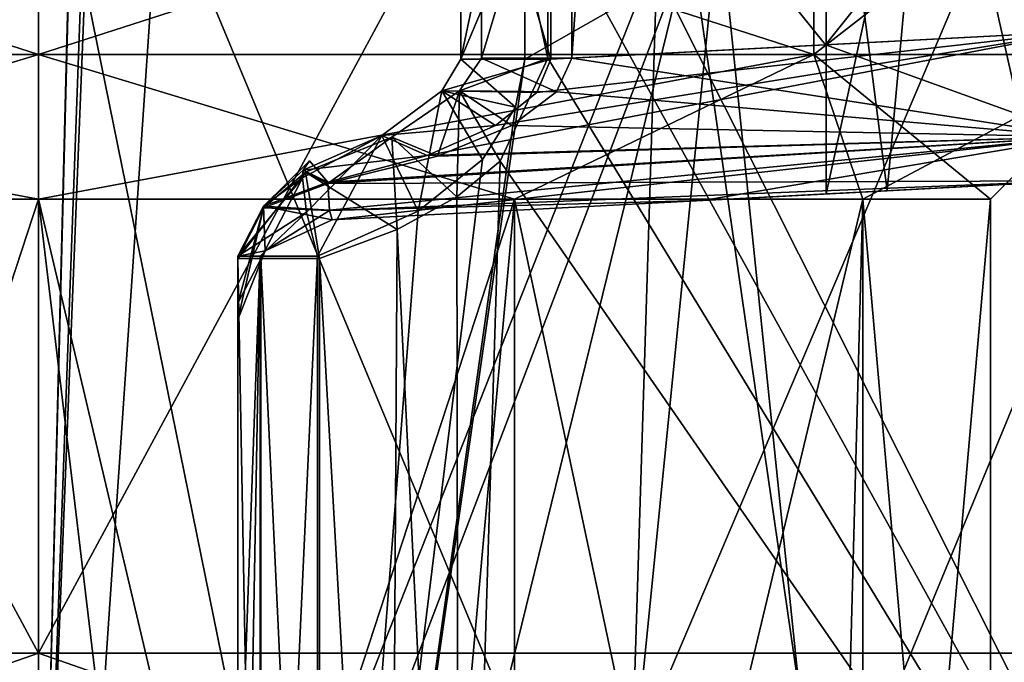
# Model space of a CAD drawing. Header units: millimetres. Extents: x -50 to 50, y -22 to 96.
# Tile 223 of 256: x -0.19 to 9.69, y 31.91 to 38.35. Entities that reach past the tile are written whole.
import ezdxf

# ---------------------------------------------------------------- set-up
doc = ezdxf.new("R2010")
doc.units = ezdxf.units.MM
doc.header["$LTSCALE"] = 65.185185
for name, color, linetype in [('107', 7, 'CONTINUOUS'), ('108', 7, 'CONTINUOUS'), ('109', 7, 'CONTINUOUS'), ('110', 7, 'CONTINUOUS'), ('112', 7, 'CONTINUOUS'), ('113', 7, 'CONTINUOUS'), ('119', 7, 'CONTINUOUS'), ('1629', 7, 'CONTINUOUS'), ('1631', 7, 'CONTINUOUS'), ('1633', 7, 'CONTINUOUS'), ('1635', 7, 'CONTINUOUS'), ('1675', 7, 'CONTINUOUS'), ('1677', 7, 'CONTINUOUS'), ('428', 7, 'CONTINUOUS'), ('429', 7, 'CONTINUOUS'), ('455', 7, 'CONTINUOUS'), ('456', 7, 'CONTINUOUS'), ('457', 7, 'CONTINUOUS'), ('459', 7, 'CONTINUOUS'), ('460', 7, 'CONTINUOUS'), ('461', 7, 'CONTINUOUS'), ('47', 7, 'CONTINUOUS'), ('48', 7, 'CONTINUOUS'), ('482', 7, 'CONTINUOUS'), ('483', 7, 'CONTINUOUS'), ('49', 7, 'CONTINUOUS'), ('50', 7, 'CONTINUOUS'), ('51', 7, 'CONTINUOUS'), ('76', 7, 'CONTINUOUS'), ('77', 7, 'CONTINUOUS'), ('78', 7, 'CONTINUOUS'), ('80', 7, 'CONTINUOUS'), ('81', 7, 'CONTINUOUS'), ('82', 7, 'CONTINUOUS'), ('92', 7, 'CONTINUOUS')]:
    doc.layers.add(name, color=color, linetype=linetype)

msp = doc.modelspace()

# ---------------------------------------------------------------- linework, layer by layer
at = {"layer": '107', "color": 7, "linetype": 'CONTINUOUS', "true_color": 0xf2c12d}
for points in [[(2, 35.9773, 10.3031), (2.2261, 35.9772, 10.9364), (2, 29.7388, 10.3031), (2, 35.9773, 10.3031)], [(2, 23.5003, 10.3031), (2, 29.7388, 10.3031), (2.2261, 35.9772, 10.9364), (2, 23.5003, 10.3031)], [(2.2254, 23.5, 10.9355), (2, 23.5003, 10.3031), (2.2261, 35.9772, 10.9364), (2.2254, 23.5, 10.9355)], [(2.8, 23.5, 11.2829), (2.2254, 23.5, 10.9355), (2.8, 35.9772, 11.2829), (2.8, 23.5, 11.2829)], [(2.2254, 23.5, 10.9355), (2.2261, 35.9772, 10.9364), (2.8, 35.9772, 11.2829), (2.2254, 23.5, 10.9355)]]:
    msp.add_3dface(points, dxfattribs=at)
at = {"layer": '108', "color": 7, "linetype": 'CONTINUOUS', "true_color": 0xf2c12d}
for points in [[(4.9993, 37.6187, 9.9206), (5.1405, 37.9523, 9.9442), (4.046, 37.6329, 10.8376), (4.9993, 37.6187, 9.9206)], [(5.1405, 37.9523, 9.9442), (4.2367, 37.9523, 10.8065), (4.046, 37.6329, 10.8376), (5.1405, 37.9523, 9.9442)], [(4.2367, 37.9523, 10.8065), (4.7858, 37.4724, 11.8434), (4.046, 37.6329, 10.8376), (4.2367, 37.9523, 10.8065)], [(4.8792, 37.9523, 11.8777), (4.7858, 37.4724, 11.8434), (4.2367, 37.9523, 10.8065), (4.8792, 37.9523, 11.8777)], [(4.5848, 37.2864, 9.8506), (4.046, 37.6329, 10.8376), (3.4449, 37.1865, 10.7724), (4.5848, 37.2864, 9.8506)], [(4.046, 37.6329, 10.8376), (3.8092, 36.429, 11.5282), (3.4449, 37.1865, 10.7724), (4.046, 37.6329, 10.8376)], [(4.4539, 36.9476, 11.7274), (3.8092, 36.429, 11.5282), (4.046, 37.6329, 10.8376), (4.4539, 36.9476, 11.7274)], [(4.5848, 37.2864, 9.8506), (4.9993, 37.6187, 9.9206), (4.046, 37.6329, 10.8376), (4.5848, 37.2864, 9.8506)], [(4.7858, 37.4724, 11.8434), (4.4539, 36.9476, 11.7274), (4.046, 37.6329, 10.8376), (4.7858, 37.4724, 11.8434)], [(3.9002, 36.9856, 9.7502), (4.5848, 37.2864, 9.8506), (3.4449, 37.1865, 10.7724), (3.9002, 36.9856, 9.7502)], [(2.6901, 36.4191, 11.1449), (2.6503, 36.7615, 10.8155), (3.4449, 37.1865, 10.7724), (2.6901, 36.4191, 11.1449)], [(2.6503, 36.7615, 10.8155), (2.655, 36.8403, 10.6718), (3.4449, 37.1865, 10.7724), (2.6503, 36.7615, 10.8155)], [(2.655, 36.8403, 10.6718), (3.9002, 36.9856, 9.7502), (3.4449, 37.1865, 10.7724), (2.655, 36.8403, 10.6718)], [(2.8, 35.9772, 11.2829), (2.6901, 36.4191, 11.1449), (3.4449, 37.1865, 10.7724), (2.8, 35.9772, 11.2829)], [(3.8092, 36.429, 11.5282), (2.8, 35.9772, 11.2829), (3.4449, 37.1865, 10.7724), (3.8092, 36.429, 11.5282)], [(2.655, 36.8403, 10.6718), (2.9031, 36.72, 9.6406), (3.9002, 36.9856, 9.7502), (2.655, 36.8403, 10.6718)], [(2.9031, 36.72, 9.6406), (2.655, 36.8403, 10.6718), (2.7207, 36.9327, 10.2086), (2.9031, 36.72, 9.6406)]]:
    msp.add_3dface(points, dxfattribs=at)
at = {"layer": '109', "color": 7, "linetype": 'CONTINUOUS', "true_color": 0xf2c12d}
for points in [[(4.2367, 37.9523, 10.8065), (5.1405, 37.9523, 9.9442), (4.2367, 41, 10.8065), (4.2367, 37.9523, 10.8065)], [(5.1405, 37.9523, 9.9442), (5.1405, 41, 9.9442), (4.2367, 41, 10.8065), (5.1405, 37.9523, 9.9442)], [(4.8792, 39.4761, 11.8777), (4.2367, 37.9523, 10.8065), (4.8792, 41, 11.8777), (4.8792, 39.4761, 11.8777)], [(4.8792, 41, 11.8777), (4.2367, 37.9523, 10.8065), (4.2367, 41, 10.8065), (4.8792, 41, 11.8777)], [(4.8792, 37.9523, 11.8777), (4.2367, 37.9523, 10.8065), (4.8792, 39.4761, 11.8777), (4.8792, 37.9523, 11.8777)]]:
    msp.add_3dface(points, dxfattribs=at)
at = {"layer": '110', "color": 7, "linetype": 'CONTINUOUS', "true_color": 0xf2c12d}
for points in [[(5.9395, 41, 9.8744), (10.4358, 38.2298, 9.481), (5.9395, 41.5058, 9.8744), (5.9395, 41, 9.8744)], [(5.9395, 41.5058, 9.8744), (10.4358, 38.2298, 9.481), (10.4358, 41.2702, 9.481), (5.9395, 41.5058, 9.8744)], [(5.1405, 37.9523, 9.9442), (10.4358, 38.2298, 9.481), (5.1405, 41, 9.9442), (5.1405, 37.9523, 9.9442)], [(5.1405, 41, 9.9442), (10.4358, 38.2298, 9.481), (5.9395, 41, 9.8744), (5.1405, 41, 9.9442)]]:
    msp.add_3dface(points, dxfattribs=at)
at = {"layer": '112', "color": 7, "linetype": 'CONTINUOUS', "true_color": 0xf2c12d}
for points in [[(10.4358, 41.2702, -0.481), (7.8935, 38.0966, -0.7034), (5.5619, 41, -0.9074), (10.4358, 41.2702, -0.481)], [(10.4358, 38.2298, -0.481), (7.8935, 38.0966, -0.7034), (10.4358, 41.2702, -0.481), (10.4358, 38.2298, -0.481)], [(7.8935, 38.0966, -0.7034), (5.3512, 37.9633, -0.9258), (5.5619, 41, -0.9074), (7.8935, 38.0966, -0.7034)], [(5.3512, 37.9633, -0.9258), (5.3512, 41, -0.9258), (5.5619, 41, -0.9074), (5.3512, 37.9633, -0.9258)]]:
    msp.add_3dface(points, dxfattribs=at)
at = {"layer": '113', "color": 7, "linetype": 'CONTINUOUS', "true_color": 0xf2c12d}
for points in [[(5.3512, 37.9633, -0.9258), (4.4461, 37.9633, -1.798), (5.3512, 41, -0.9258), (5.3512, 37.9633, -0.9258)], [(4.4461, 37.9633, -1.798), (5.1088, 37.9633, -2.8661), (4.4461, 41, -1.798), (4.4461, 37.9633, -1.798)], [(5.1088, 37.9633, -2.8661), (5.1088, 39.4817, -2.8661), (4.4461, 41, -1.798), (5.1088, 37.9633, -2.8661)], [(5.3512, 41, -0.9258), (4.4461, 37.9633, -1.798), (4.4461, 41, -1.798), (5.3512, 41, -0.9258)]]:
    msp.add_3dface(points, dxfattribs=at)
at = {"layer": '119', "color": 7, "linetype": 'CONTINUOUS', "true_color": 0xf2c12d}
for points in [[(0, 41, 39), (-6.2689, 41, 37.518), (0, 15.4996, 39), (0, 41, 39)], [(0, 15.4996, 39), (-6.2689, 41, 37.518), (-5.4348, 14.2845, 37.9021), (0, 15.4996, 39)], [(6.2689, 41, 37.518), (0, 41, 39), (5.4348, 14.2845, 37.9021), (6.2689, 41, 37.518)], [(5.4348, 14.2845, 37.9021), (0, 41, 39), (0, 15.4996, 39), (5.4348, 14.2845, 37.9021)], [(10.4027, 23.5, 15.6307), (2.8, 23.5, 11.2829), (10.2386, 41, 15.4516), (10.4027, 23.5, 15.6307)], [(2.8, 23.5, 11.2829), (4.8792, 37.9523, 11.8777), (10.2386, 41, 15.4516), (2.8, 23.5, 11.2829)], [(4.8792, 37.9523, 11.8777), (4.8792, 39.4761, 11.8777), (10.2386, 41, 15.4516), (4.8792, 37.9523, 11.8777)], [(10.7838, 9.8845, 33.928), (6.2689, 41, 37.518), (5.4348, 14.2845, 37.9021), (10.7838, 9.8845, 33.928)], [(11.2105, 41, 33.3859), (6.2689, 41, 37.518), (10.7838, 9.8845, 33.928), (11.2105, 41, 33.3859)], [(2.8, 23.5, 11.2829), (4.7858, 37.4724, 11.8434), (4.8792, 37.9523, 11.8777), (2.8, 23.5, 11.2829)], [(2.8, 23.5, 11.2829), (4.4539, 36.9476, 11.7274), (4.7858, 37.4724, 11.8434), (2.8, 23.5, 11.2829)], [(2.8, 23.5, 11.2829), (3.8092, 36.429, 11.5282), (4.4539, 36.9476, 11.7274), (2.8, 23.5, 11.2829)], [(2.8, 23.5, 11.2829), (2.8, 35.9772, 11.2829), (3.8092, 36.429, 11.5282), (2.8, 23.5, 11.2829)]]:
    msp.add_3dface(points, dxfattribs=at)
at = {"layer": '1629', "color": 7, "linetype": 'CONTINUOUS', "true_color": 0xe0f2ff}
for points in [[(0, 56.6144, 42.3), (-13.2936, 56.6144, 36.7936), (0, 32, 42.3), (0, 56.6144, 42.3)], [(0, 32, 42.3), (-13.2936, 56.6144, 36.7936), (-13.2936, 32, 36.7936), (0, 32, 42.3)], [(13.2936, 56.6144, 36.7936), (0, 56.6144, 42.3), (13.2936, 32, 36.7936), (13.2936, 56.6144, 36.7936)], [(13.2936, 32, 36.7936), (0, 56.6144, 42.3), (0, 32, 42.3), (13.2936, 32, 36.7936)]]:
    msp.add_3dface(points, dxfattribs=at)
at = {"layer": '1631', "color": 7, "linetype": 'CONTINUOUS', "true_color": 0xe0f2ff}
for points in [[(-13.2936, 56.6144, -30.7936), (0, 56.6144, -36.3), (-13.2936, 32, -30.7936), (-13.2936, 56.6144, -30.7936)], [(-13.2936, 32, -30.7936), (0, 56.6144, -36.3), (0, 32, -36.3), (-13.2936, 32, -30.7936)], [(0, 56.6144, -36.3), (13.2936, 56.6144, -30.7936), (0, 32, -36.3), (0, 56.6144, -36.3)], [(0, 32, -36.3), (13.2936, 56.6144, -30.7936), (13.2936, 32, -30.7936), (0, 32, -36.3)]]:
    msp.add_3dface(points, dxfattribs=at)
at = {"layer": '1633', "color": 7, "linetype": 'CONTINUOUS', "true_color": 0xe0f2ff}
for points in [[(2.4102, 87.5, 40.8332), (0, 27, 41), (2.4102, 93, 40.8332), (2.4102, 87.5, 40.8332)], [(2.4102, 93, 40.8332), (0, 27, 41), (1.7068, 93, 40.9166), (2.4102, 93, 40.8332)], [(1.7068, 93, 40.9166), (0, 27, 41), (1.1745, 73, 40.9605), (1.7068, 93, 40.9166)], [(12.3744, 27, 35.8744), (0, 27, 41), (2.4102, 87.5, 40.8332), (12.3744, 27, 35.8744)], [(13.199, 87.5, 34.9907), (12.3744, 27, 35.8744), (2.4102, 87.5, 40.8332), (13.199, 87.5, 34.9907)], [(0, 27, 41), (-12.3744, 27, 35.8744), (0, 73, 41), (0, 27, 41)], [(0, 73, 41), (-12.3744, 27, 35.8744), (-1.1745, 73, 40.9605), (0, 73, 41)], [(1.1745, 73, 40.9605), (0, 27, 41), (0, 73, 41), (1.1745, 73, 40.9605)]]:
    msp.add_3dface(points, dxfattribs=at)
at = {"layer": '1635', "color": 7, "linetype": 'CONTINUOUS', "true_color": 0xe0f2ff}
for points in [[(-12.3744, 27, -29.8744), (0, 27, -35), (-12.3744, 87.5, -29.8744), (-12.3744, 27, -29.8744)], [(-12.3744, 87.5, -29.8744), (0, 27, -35), (0, 87.5, -35), (-12.3744, 87.5, -29.8744)], [(0, 27, -35), (12.3744, 27, -29.8744), (0, 87.5, -35), (0, 27, -35)], [(0, 87.5, -35), (12.3744, 27, -29.8744), (12.3744, 87.5, -29.8744), (0, 87.5, -35)]]:
    msp.add_3dface(points, dxfattribs=at)
at = {"layer": '1675', "color": 7, "linetype": 'CONTINUOUS', "true_color": 0xe0f2ff}
for points in [[(0, 32, 42.3), (-13.2936, 32, 36.7936), (-6.081, 29.8787, 42.2155), (0, 32, 42.3)], [(0, 32, 42.3), (-6.081, 29.8787, 42.2155), (6.081, 29.8787, 42.2155), (0, 32, 42.3)], [(13.2936, 32, 36.7936), (0, 32, 42.3), (6.081, 29.8787, 42.2155), (13.2936, 32, 36.7936)], [(13.2936, 32, 36.7936), (6.081, 29.8787, 42.2155), (15.9204, 29.8787, 35.0668), (13.2936, 32, 36.7936)]]:
    msp.add_3dface(points, dxfattribs=at)
at = {"layer": '1677', "color": 7, "linetype": 'CONTINUOUS', "true_color": 0xe0f2ff}
for points in [[(-13.2936, 32, -30.7936), (0, 32, -36.3), (-6.081, 29.8787, -36.2155), (-13.2936, 32, -30.7936)], [(0, 32, -36.3), (6.081, 29.8787, -36.2155), (-6.081, 29.8787, -36.2155), (0, 32, -36.3)], [(0, 32, -36.3), (13.2936, 32, -30.7936), (6.081, 29.8787, -36.2155), (0, 32, -36.3)], [(13.2936, 32, -30.7936), (15.9204, 29.8787, -29.0668), (6.081, 29.8787, -36.2155), (13.2936, 32, -30.7936)]]:
    msp.add_3dface(points, dxfattribs=at)
at = {"layer": '428', "color": 3, "linetype": 'CONTINUOUS'}
for points in [[(0, 22, -5.3), (-8.6267, 22, -8.8733), (-4.6458, 39.8, -6.2192), (0, 22, -5.3)], [(1.2145, 39.8, -5.3606), (0, 22, -5.3), (-4.6458, 39.8, -6.2192), (1.2145, 39.8, -5.3606)], [(8.6267, 22, -8.8733), (0, 22, -5.3), (6.7886, 39.8, -7.3632), (8.6267, 22, -8.8733)], [(6.7886, 39.8, -7.3632), (0, 22, -5.3), (1.2145, 39.8, -5.3606), (6.7886, 39.8, -7.3632)], [(10.7623, 39.8, -11.7543), (8.6267, 22, -8.8733), (6.7886, 39.8, -7.3632), (10.7623, 39.8, -11.7543)], [(12.2, 22, -17.5), (8.6267, 22, -8.8733), (12.2, 39.8, -17.5), (12.2, 22, -17.5)], [(12.2, 39.8, -17.5), (8.6267, 22, -8.8733), (10.7623, 39.8, -11.7543), (12.2, 39.8, -17.5)]]:
    msp.add_3dface(points, dxfattribs=at)
at = {"layer": '429', "color": 3, "linetype": 'CONTINUOUS'}
for points in [[(0, 22, -29.7), (-4.6458, 39.8, -28.7808), (-8.6267, 22, -26.1267), (0, 22, -29.7)], [(1.2145, 39.8, -29.6394), (-4.6458, 39.8, -28.7808), (0, 22, -29.7), (1.2145, 39.8, -29.6394)], [(8.6267, 22, -26.1267), (1.2145, 39.8, -29.6394), (0, 22, -29.7), (8.6267, 22, -26.1267)], [(6.7886, 39.8, -27.6368), (1.2145, 39.8, -29.6394), (8.6267, 22, -26.1267), (6.7886, 39.8, -27.6368)], [(10.7623, 39.8, -23.2457), (6.7886, 39.8, -27.6368), (8.6267, 22, -26.1267), (10.7623, 39.8, -23.2457)], [(12.2, 22, -17.5), (10.7623, 39.8, -23.2457), (8.6267, 22, -26.1267), (12.2, 22, -17.5)]]:
    msp.add_3dface(points, dxfattribs=at)
at = {"layer": '455', "color": 3, "linetype": 'CONTINUOUS'}
for points in [[(0, 36.55, 34.55), (-4.775, 21.9511, 33.2705), (-4.7752, 36.55, 33.2704), (0, 36.55, 34.55)], [(0, 21.9511, 34.55), (-4.775, 21.9511, 33.2705), (0, 36.55, 34.55), (0, 21.9511, 34.55)], [(4.775, 21.9511, 33.2705), (0, 21.9511, 34.55), (4.7752, 36.55, 33.2704), (4.775, 21.9511, 33.2705)], [(4.7752, 36.55, 33.2704), (0, 21.9511, 34.55), (0, 36.55, 34.55), (4.7752, 36.55, 33.2704)], [(8.2705, 21.9511, 29.775), (4.775, 21.9511, 33.2705), (8.2704, 36.55, 29.7752), (8.2705, 21.9511, 29.775)], [(8.2704, 36.55, 29.7752), (4.775, 21.9511, 33.2705), (4.7752, 36.55, 33.2704), (8.2704, 36.55, 29.7752)], [(9.55, 36.55, 25), (8.2705, 21.9511, 29.775), (8.2704, 36.55, 29.7752), (9.55, 36.55, 25)], [(9.55, 21.9511, 25), (8.2705, 21.9511, 29.775), (9.55, 36.55, 25), (9.55, 21.9511, 25)]]:
    msp.add_3dface(points, dxfattribs=at)
at = {"layer": '456', "color": 3, "linetype": 'CONTINUOUS'}
for points in [[(0, 38, 36), (-4.7752, 36.55, 33.2704), (-7.7783, 38, 32.778), (0, 38, 36)], [(0, 36.55, 34.55), (-4.7752, 36.55, 33.2704), (0, 38, 36), (0, 36.55, 34.55)], [(4.7752, 36.55, 33.2704), (0, 36.55, 34.55), (7.7783, 38, 32.778), (4.7752, 36.55, 33.2704)], [(7.7783, 38, 32.778), (0, 36.55, 34.55), (0, 38, 36), (7.7783, 38, 32.778)], [(8.2704, 36.55, 29.7752), (4.7752, 36.55, 33.2704), (7.7783, 38, 32.778), (8.2704, 36.55, 29.7752)], [(11, 38, 25), (8.2704, 36.55, 29.7752), (7.7783, 38, 32.778), (11, 38, 25)], [(9.55, 36.55, 25), (8.2704, 36.55, 29.7752), (11, 38, 25), (9.55, 36.55, 25)]]:
    msp.add_3dface(points, dxfattribs=at)
at = {"layer": '457', "color": 3, "linetype": 'CONTINUOUS'}
for points in [[(0, 38, 36), (-7.7783, 38, 32.778), (0, 40.5, 36), (0, 38, 36)], [(0, 40.5, 36), (-7.7783, 38, 32.778), (-7.7782, 40.5, 32.7782), (0, 40.5, 36)], [(7.7783, 38, 32.778), (0, 38, 36), (7.7782, 40.5, 32.7782), (7.7783, 38, 32.778)], [(7.7782, 40.5, 32.7782), (0, 38, 36), (0, 40.5, 36), (7.7782, 40.5, 32.7782)], [(11, 40.5, 25), (7.7783, 38, 32.778), (7.7782, 40.5, 32.7782), (11, 40.5, 25)], [(11, 38, 25), (7.7783, 38, 32.778), (11, 40.5, 25), (11, 38, 25)]]:
    msp.add_3dface(points, dxfattribs=at)
at = {"layer": '459', "color": 3, "linetype": 'CONTINUOUS'}
for points in [[(-1.7464, 21.9172, 15.611), (0, 21.8837, 15.45), (-4.7752, 36.55, 16.7296), (-1.7464, 21.9172, 15.611)], [(-4.7752, 36.55, 16.7296), (0, 21.8837, 15.45), (0, 36.55, 15.45), (-4.7752, 36.55, 16.7296)], [(1.7493, 21.9173, 15.6116), (3.4489, 21.9511, 16.0945), (0, 36.55, 15.45), (1.7493, 21.9173, 15.6116)], [(0, 36.55, 15.45), (3.4489, 21.9511, 16.0945), (4.7752, 36.55, 16.7296), (0, 36.55, 15.45)], [(0, 21.8837, 15.45), (1.7493, 21.9173, 15.6116), (0, 36.55, 15.45), (0, 21.8837, 15.45)], [(3.4489, 21.9511, 16.0945), (7.8781, 21.9511, 19.6021), (4.7752, 36.55, 16.7296), (3.4489, 21.9511, 16.0945)], [(4.7752, 36.55, 16.7296), (7.8781, 21.9511, 19.6021), (8.2704, 36.55, 20.2248), (4.7752, 36.55, 16.7296)], [(7.8781, 21.9511, 19.6021), (9.55, 21.9511, 25), (8.2704, 36.55, 20.2248), (7.8781, 21.9511, 19.6021)], [(9.55, 21.9511, 25), (9.55, 36.55, 25), (8.2704, 36.55, 20.2248), (9.55, 21.9511, 25)]]:
    msp.add_3dface(points, dxfattribs=at)
at = {"layer": '460', "color": 3, "linetype": 'CONTINUOUS'}
for points in [[(-4.7752, 36.55, 16.7296), (0, 36.55, 15.45), (-7.7783, 38, 17.222), (-4.7752, 36.55, 16.7296)], [(-7.7783, 38, 17.222), (0, 36.55, 15.45), (0, 38, 14), (-7.7783, 38, 17.222)], [(0, 36.55, 15.45), (4.7752, 36.55, 16.7296), (0, 38, 14), (0, 36.55, 15.45)], [(0, 38, 14), (4.7752, 36.55, 16.7296), (7.7783, 38, 17.222), (0, 38, 14)], [(4.7752, 36.55, 16.7296), (8.2704, 36.55, 20.2248), (7.7783, 38, 17.222), (4.7752, 36.55, 16.7296)], [(9.55, 36.55, 25), (11, 38, 25), (7.7783, 38, 17.222), (9.55, 36.55, 25)], [(8.2704, 36.55, 20.2248), (9.55, 36.55, 25), (7.7783, 38, 17.222), (8.2704, 36.55, 20.2248)]]:
    msp.add_3dface(points, dxfattribs=at)
at = {"layer": '461', "color": 3, "linetype": 'CONTINUOUS'}
for points in [[(-7.7783, 38, 17.222), (0, 38, 14), (-7.7782, 40.5, 17.2218), (-7.7783, 38, 17.222)], [(-7.7782, 40.5, 17.2218), (0, 38, 14), (0, 40.5, 14), (-7.7782, 40.5, 17.2218)], [(0, 38, 14), (7.7783, 38, 17.222), (0, 40.5, 14), (0, 38, 14)], [(0, 40.5, 14), (7.7783, 38, 17.222), (7.7782, 40.5, 17.2218), (0, 40.5, 14)], [(11, 38, 25), (11, 40.5, 25), (7.7782, 40.5, 17.2218), (11, 38, 25)], [(7.7783, 38, 17.222), (11, 38, 25), (7.7782, 40.5, 17.2218), (7.7783, 38, 17.222)]]:
    msp.add_3dface(points, dxfattribs=at)
at = {"layer": '47', "color": 7, "linetype": 'CONTINUOUS', "true_color": 0xf2c12d}
for points in [[(2.2746, 36.0319, 0.3628), (2.9477, 36.3422, 0.3628), (2.2746, 36.0319, 8.6372), (2.2746, 36.0319, 0.3628)], [(2.2746, 36.0319, 8.6372), (2.9477, 36.3422, 0.3628), (2.9477, 36.3422, 8.6372), (2.2746, 36.0319, 8.6372)], [(2, 35.3435, 0.3628), (2.2746, 36.0319, 0.3628), (2, 35.3435, 8.6372), (2, 35.3435, 0.3628)], [(2, 35.3435, 8.6372), (2.2746, 36.0319, 0.3628), (2.2746, 36.0319, 8.6372), (2, 35.3435, 8.6372)]]:
    msp.add_3dface(points, dxfattribs=at)
at = {"layer": '48', "color": 7, "linetype": 'CONTINUOUS', "true_color": 0xf2c12d}
for points in [[(2.9031, 36.72, 9.6406), (2.2594, 36.4788, 9.8559), (2.9201, 36.4396, 9.1764), (2.9031, 36.72, 9.6406)], [(2, 35.9773, 10.3031), (2.2746, 36.0319, 8.6372), (2.2594, 36.4788, 9.8559), (2, 35.9773, 10.3031)], [(2.2746, 36.0319, 8.6372), (2.9477, 36.3422, 8.6372), (2.2594, 36.4788, 9.8559), (2.2746, 36.0319, 8.6372)], [(2.2594, 36.4788, 9.8559), (2.9477, 36.3422, 8.6372), (2.9201, 36.4396, 9.1764), (2.2594, 36.4788, 9.8559)], [(2, 35.3435, 8.6372), (2.2746, 36.0319, 8.6372), (2, 35.5073, 9.5289), (2, 35.3435, 8.6372)], [(2, 35.5073, 9.5289), (2.2746, 36.0319, 8.6372), (2, 35.9773, 10.3031), (2, 35.5073, 9.5289)]]:
    msp.add_3dface(points, dxfattribs=at)
at = {"layer": '482', "color": 3, "linetype": 'CONTINUOUS'}
for points in [[(7.9, 36.6017, 4.5), (8.5144, 36.6339, 3.0157), (7.9, 41.4, 4.5), (7.9, 36.6017, 4.5)], [(7.9, 41.4, 4.5), (8.5144, 36.6339, 3.0157), (8.9501, 41.4, 2.6813), (7.9, 41.4, 4.5)], [(8.5144, 36.6339, 3.0157), (10, 36.7118, 2.4), (8.9501, 41.4, 2.6813), (8.5144, 36.6339, 3.0157)], [(8.9501, 41.4, 2.6813), (10, 36.7118, 2.4), (11.0499, 41.4, 2.6813), (8.9501, 41.4, 2.6813)]]:
    msp.add_3dface(points, dxfattribs=at)
at = {"layer": '483', "color": 3, "linetype": 'CONTINUOUS'}
for points in [[(8.5144, 36.6339, 5.9843), (7.9, 36.6017, 4.5), (8.9501, 41.4, 6.3187), (8.5144, 36.6339, 5.9843)], [(7.9, 36.6017, 4.5), (7.9, 41.4, 4.5), (8.9501, 41.4, 6.3187), (7.9, 36.6017, 4.5)], [(10, 36.7118, 6.6), (8.5144, 36.6339, 5.9843), (8.9501, 41.4, 6.3187), (10, 36.7118, 6.6)], [(11.0499, 41.4, 6.3187), (10, 36.7118, 6.6), (8.9501, 41.4, 6.3187), (11.0499, 41.4, 6.3187)]]:
    msp.add_3dface(points, dxfattribs=at)
at = {"layer": '49', "color": 7, "linetype": 'CONTINUOUS', "true_color": 0xf2c12d}
for points in [[(2.2596, 36.4609, -0.8353), (2.9036, 36.7053, -0.6238), (2.9206, 36.4356, -0.1658), (2.2596, 36.4609, -0.8353)], [(2.2746, 36.0319, 0.3628), (2, 35.3435, 0.3628), (2.2596, 36.4609, -0.8353), (2.2746, 36.0319, 0.3628)], [(2.2596, 36.4609, -0.8353), (2, 35.3435, 0.3628), (2, 35.5007, -0.5114), (2.2596, 36.4609, -0.8353)], [(2, 35.9526, -1.275), (2.2596, 36.4609, -0.8353), (2, 35.5007, -0.5114), (2, 35.9526, -1.275)], [(2.2746, 36.0319, 0.3628), (2.2596, 36.4609, -0.8353), (2.9206, 36.4356, -0.1658), (2.2746, 36.0319, 0.3628)], [(2.9477, 36.3422, 0.3628), (2.2746, 36.0319, 0.3628), (2.9206, 36.4356, -0.1658), (2.9477, 36.3422, 0.3628)]]:
    msp.add_3dface(points, dxfattribs=at)
at = {"layer": '50', "color": 7, "linetype": 'CONTINUOUS', "true_color": 0xf2c12d}
for points in [[(10.3834, 36.7319, 7.9867), (6.6655, 36.537, 8.312), (10, 36.7118, 6.6), (10.3834, 36.7319, 7.9867)], [(10, 36.7118, 6.6), (6.6655, 36.537, 8.312), (8.5144, 36.6339, 5.9843), (10, 36.7118, 6.6)], [(6.6657, 36.537, 0.688), (10.3837, 36.7319, 1.0133), (8.5144, 36.6339, 3.0157), (6.6657, 36.537, 0.688)], [(8.5144, 36.6339, 3.0157), (10.3837, 36.7319, 1.0133), (10, 36.7118, 2.4), (8.5144, 36.6339, 3.0157)], [(8.5144, 36.6339, 5.9843), (6.6655, 36.537, 8.312), (7.9, 36.6017, 4.5), (8.5144, 36.6339, 5.9843)], [(6.6655, 36.537, 8.312), (6.6657, 36.537, 0.688), (7.9, 36.6017, 4.5), (6.6655, 36.537, 8.312)], [(7.9, 36.6017, 4.5), (6.6657, 36.537, 0.688), (8.5144, 36.6339, 3.0157), (7.9, 36.6017, 4.5)], [(2.9477, 36.3422, 8.6372), (2.9477, 36.3422, 0.3628), (6.6657, 36.537, 0.688), (2.9477, 36.3422, 8.6372)], [(6.6655, 36.537, 8.312), (2.9477, 36.3422, 8.6372), (6.6657, 36.537, 0.688), (6.6655, 36.537, 8.312)]]:
    msp.add_3dface(points, dxfattribs=at)
at = {"layer": '51', "color": 7, "linetype": 'CONTINUOUS', "true_color": 0xf2c12d}
for points in [[(2.2596, 36.4609, -0.8353), (2, 35.9526, -1.275), (2.6796, 36.8193, -1.6574), (2.2596, 36.4609, -0.8353)], [(2.6796, 36.8193, -1.6574), (2, 35.9526, -1.275), (2.232, 35.9526, -1.9155), (2.6796, 36.8193, -1.6574)], [(2.8182, 35.9526, -2.2584), (2.6796, 36.8193, -1.6574), (2.232, 35.9526, -1.9155), (2.8182, 35.9526, -2.2584)], [(2.9036, 36.7053, -0.6238), (2.2596, 36.4609, -0.8353), (2.6796, 36.8193, -1.6574), (2.9036, 36.7053, -0.6238)]]:
    msp.add_3dface(points, dxfattribs=at)
at = {"layer": '76', "color": 7, "linetype": 'CONTINUOUS', "true_color": 0xf2c12d}
for points in [[(2, 35.5073, 9.5289), (2, 35.9773, 10.3031), (2, 29.7388, 10.3031), (2, 35.5073, 9.5289)], [(2, 35.9526, -1.275), (2, 35.5007, -0.5114), (2, 29.7263, -1.275), (2, 35.9526, -1.275)], [(2, 35.3435, 8.6372), (2, 35.5073, 9.5289), (2, 29.7388, 10.3031), (2, 35.3435, 8.6372)], [(2, 35.5007, -0.5114), (2, 35.3435, 0.3628), (2, 29.7388, 10.3031), (2, 35.5007, -0.5114)], [(2, 29.7263, -1.275), (2, 35.5007, -0.5114), (2, 29.7388, 10.3031), (2, 29.7263, -1.275)], [(2, 35.3435, 0.3628), (2, 35.3435, 8.6372), (2, 29.7388, 10.3031), (2, 35.3435, 0.3628)]]:
    msp.add_3dface(points, dxfattribs=at)
at = {"layer": '77', "color": 7, "linetype": 'CONTINUOUS', "true_color": 0xf2c12d}
for points in [[(2.2594, 36.4788, 9.8559), (2.9031, 36.72, 9.6406), (2.7207, 36.9327, 10.2086), (2.2594, 36.4788, 9.8559)], [(2.655, 36.8403, 10.6718), (2.2594, 36.4788, 9.8559), (2.7207, 36.9327, 10.2086), (2.655, 36.8403, 10.6718)], [(2.6503, 36.7615, 10.8155), (2.2594, 36.4788, 9.8559), (2.655, 36.8403, 10.6718), (2.6503, 36.7615, 10.8155)], [(2, 35.9773, 10.3031), (2.2594, 36.4788, 9.8559), (2.6503, 36.7615, 10.8155), (2, 35.9773, 10.3031)], [(2.6901, 36.4191, 11.1449), (2, 35.9773, 10.3031), (2.6503, 36.7615, 10.8155), (2.6901, 36.4191, 11.1449)], [(2.2261, 35.9772, 10.9364), (2, 35.9773, 10.3031), (2.6901, 36.4191, 11.1449), (2.2261, 35.9772, 10.9364)], [(2.8, 35.9772, 11.2829), (2.2261, 35.9772, 10.9364), (2.6901, 36.4191, 11.1449), (2.8, 35.9772, 11.2829)]]:
    msp.add_3dface(points, dxfattribs=at)
at = {"layer": '78', "color": 7, "linetype": 'CONTINUOUS', "true_color": 0xf2c12d}
for points in [[(10.4527, 37.173, 9.0409), (10.4358, 38.2298, 9.481), (3.9002, 36.9856, 9.7502), (10.4527, 37.173, 9.0409)], [(3.9002, 36.9856, 9.7502), (10.4358, 38.2298, 9.481), (4.5848, 37.2864, 9.8506), (3.9002, 36.9856, 9.7502)], [(4.5848, 37.2864, 9.8506), (10.4358, 38.2298, 9.481), (4.9993, 37.6187, 9.9206), (4.5848, 37.2864, 9.8506)], [(10.4358, 38.2298, 9.481), (5.1405, 37.9523, 9.9442), (4.9993, 37.6187, 9.9206), (10.4358, 38.2298, 9.481)], [(2.9031, 36.72, 9.6406), (2.9201, 36.4396, 9.1764), (10.4527, 37.173, 9.0409), (2.9031, 36.72, 9.6406)], [(2.9031, 36.72, 9.6406), (10.4527, 37.173, 9.0409), (3.9002, 36.9856, 9.7502), (2.9031, 36.72, 9.6406)], [(2.9201, 36.4396, 9.1764), (2.9477, 36.3422, 8.6372), (10.4527, 37.173, 9.0409), (2.9201, 36.4396, 9.1764)], [(2.9477, 36.3422, 8.6372), (6.6655, 36.537, 8.312), (10.4527, 37.173, 9.0409), (2.9477, 36.3422, 8.6372)], [(6.6655, 36.537, 8.312), (10.3834, 36.7319, 7.9867), (10.4527, 37.173, 9.0409), (6.6655, 36.537, 8.312)]]:
    msp.add_3dface(points, dxfattribs=at)
at = {"layer": '80', "color": 7, "linetype": 'CONTINUOUS', "true_color": 0xf2c12d}
for points in [[(10.4358, 38.2298, -0.481), (10.4527, 37.173, -0.0409), (7.8935, 38.0966, -0.7034), (10.4358, 38.2298, -0.481)], [(7.8935, 38.0966, -0.7034), (10.4527, 37.173, -0.0409), (5.3512, 37.9633, -0.9258), (7.8935, 38.0966, -0.7034)], [(5.3512, 37.9633, -0.9258), (10.4527, 37.173, -0.0409), (5.1975, 37.623, -0.9019), (5.3512, 37.9633, -0.9258)], [(5.1975, 37.623, -0.9019), (10.4527, 37.173, -0.0409), (4.7489, 37.2856, -0.8317), (5.1975, 37.623, -0.9019)], [(4.7489, 37.2856, -0.8317), (10.4527, 37.173, -0.0409), (4.0033, 36.9785, -0.7316), (4.7489, 37.2856, -0.8317)], [(10.3837, 36.7319, 1.0133), (2.9036, 36.7053, -0.6238), (10.4527, 37.173, -0.0409), (10.3837, 36.7319, 1.0133)], [(10.4527, 37.173, -0.0409), (2.9036, 36.7053, -0.6238), (4.0033, 36.9785, -0.7316), (10.4527, 37.173, -0.0409)], [(2.9206, 36.4356, -0.1658), (2.9036, 36.7053, -0.6238), (10.3837, 36.7319, 1.0133), (2.9206, 36.4356, -0.1658)], [(2.9206, 36.4356, -0.1658), (10.3837, 36.7319, 1.0133), (6.6657, 36.537, 0.688), (2.9206, 36.4356, -0.1658)], [(2.9477, 36.3422, 0.3628), (2.9206, 36.4356, -0.1658), (6.6657, 36.537, 0.688), (2.9477, 36.3422, 0.3628)]]:
    msp.add_3dface(points, dxfattribs=at)
at = {"layer": '81', "color": 7, "linetype": 'CONTINUOUS', "true_color": 0xf2c12d}
for points in [[(5.1975, 37.623, -0.9019), (4.2244, 37.6332, -1.8317), (4.4461, 37.9633, -1.798), (5.1975, 37.623, -0.9019)], [(4.6312, 36.9289, -2.7081), (5.1088, 37.9633, -2.8661), (4.2244, 37.6332, -1.8317), (4.6312, 36.9289, -2.7081)], [(4.2244, 37.6332, -1.8317), (5.1088, 37.9633, -2.8661), (4.4461, 37.9633, -1.798), (4.2244, 37.6332, -1.8317)], [(5.3512, 37.9633, -0.9258), (5.1975, 37.623, -0.9019), (4.4461, 37.9633, -1.798), (5.3512, 37.9633, -0.9258)], [(4.0033, 36.9785, -0.7316), (3.5459, 37.1694, -1.7596), (4.2244, 37.6332, -1.8317), (4.0033, 36.9785, -0.7316)], [(3.5459, 37.1694, -1.7596), (4.198, 36.5737, -2.5793), (4.2244, 37.6332, -1.8317), (3.5459, 37.1694, -1.7596)], [(4.7489, 37.2856, -0.8317), (4.0033, 36.9785, -0.7316), (4.2244, 37.6332, -1.8317), (4.7489, 37.2856, -0.8317)], [(4.198, 36.5737, -2.5793), (4.6312, 36.9289, -2.7081), (4.2244, 37.6332, -1.8317), (4.198, 36.5737, -2.5793)], [(5.1975, 37.623, -0.9019), (4.7489, 37.2856, -0.8317), (4.2244, 37.6332, -1.8317), (5.1975, 37.623, -0.9019)], [(2.9036, 36.7053, -0.6238), (2.6796, 36.8193, -1.6574), (3.5459, 37.1694, -1.7596), (2.9036, 36.7053, -0.6238)], [(2.6796, 36.8193, -1.6574), (3.5996, 36.2443, -2.4238), (3.5459, 37.1694, -1.7596), (2.6796, 36.8193, -1.6574)], [(4.0033, 36.9785, -0.7316), (2.9036, 36.7053, -0.6238), (3.5459, 37.1694, -1.7596), (4.0033, 36.9785, -0.7316)], [(3.5996, 36.2443, -2.4238), (4.198, 36.5737, -2.5793), (3.5459, 37.1694, -1.7596), (3.5996, 36.2443, -2.4238)], [(2.6796, 36.8193, -1.6574), (2.8182, 35.9526, -2.2584), (3.5996, 36.2443, -2.4238), (2.6796, 36.8193, -1.6574)]]:
    msp.add_3dface(points, dxfattribs=at)
at = {"layer": '82', "color": 7, "linetype": 'CONTINUOUS', "true_color": 0xf2c12d}
for points in [[(2.232, 35.9526, -1.9155), (2, 35.9526, -1.275), (2.2313, 23.5, -1.9146), (2.232, 35.9526, -1.9155)], [(2, 35.9526, -1.275), (2, 29.7263, -1.275), (2.2313, 23.5, -1.9146), (2, 35.9526, -1.275)], [(2.232, 35.9526, -1.9155), (2.2313, 23.5, -1.9146), (2.8182, 23.5, -2.2584), (2.232, 35.9526, -1.9155)], [(2.8182, 35.9526, -2.2584), (2.232, 35.9526, -1.9155), (2.8182, 23.5, -2.2584), (2.8182, 35.9526, -2.2584)]]:
    msp.add_3dface(points, dxfattribs=at)
at = {"layer": '92', "color": 7, "linetype": 'CONTINUOUS', "true_color": 0xf2c12d}
for points in [[(0, 41, -33), (-5.2377, 23.5, -32.0882), (-6.9868, 41, -31.336), (0, 41, -33)], [(-2.6687, 23.4057, -32.7685), (-5.2377, 23.5, -32.0882), (0, 41, -33), (-2.6687, 23.4057, -32.7685)], [(0, 23.3285, -33), (-2.6687, 23.4057, -32.7685), (0, 41, -33), (0, 23.3285, -33)], [(2.6687, 23.4057, -32.7685), (0, 23.3285, -33), (6.9868, 41, -31.336), (2.6687, 23.4057, -32.7685)], [(6.9868, 41, -31.336), (0, 23.3285, -33), (0, 41, -33), (6.9868, 41, -31.336)], [(5.2377, 23.5, -32.0882), (2.6687, 23.4057, -32.7685), (6.9868, 41, -31.336), (5.2377, 23.5, -32.0882)], [(5.1088, 41, -2.8661), (13.9245, 23.5, -10.6913), (11.1567, 41, -6.74), (5.1088, 41, -2.8661)], [(13.9245, 23.5, -10.6913), (5.1088, 41, -2.8661), (5.1088, 39.4817, -2.8661), (13.9245, 23.5, -10.6913)], [(14.3616, 23.5, -23.3306), (5.2377, 23.5, -32.0882), (12.4735, 41, -26.7012), (14.3616, 23.5, -23.3306)], [(12.4735, 41, -26.7012), (5.2377, 23.5, -32.0882), (6.9868, 41, -31.336), (12.4735, 41, -26.7012)], [(5.1088, 37.9633, -2.8661), (13.9245, 23.5, -10.6913), (5.1088, 39.4817, -2.8661), (5.1088, 37.9633, -2.8661)], [(5.1088, 37.9633, -2.8661), (4.6312, 36.9289, -2.7081), (13.9245, 23.5, -10.6913), (5.1088, 37.9633, -2.8661)], [(4.6312, 36.9289, -2.7081), (4.198, 36.5737, -2.5793), (4.2175, 23.5, -2.5848), (4.6312, 36.9289, -2.7081)], [(4.6312, 36.9289, -2.7081), (4.2175, 23.5, -2.5848), (13.9245, 23.5, -10.6913), (4.6312, 36.9289, -2.7081)], [(4.198, 36.5737, -2.5793), (3.5996, 36.2443, -2.4238), (4.2175, 23.5, -2.5848), (4.198, 36.5737, -2.5793)], [(3.5996, 36.2443, -2.4238), (2.8182, 35.9526, -2.2584), (3.5216, 23.5, -2.4054), (3.5996, 36.2443, -2.4238)], [(3.5996, 36.2443, -2.4238), (3.5216, 23.5, -2.4054), (4.2175, 23.5, -2.5848), (3.5996, 36.2443, -2.4238)], [(2.8182, 35.9526, -2.2584), (2.8182, 23.5, -2.2584), (3.5216, 23.5, -2.4054), (2.8182, 35.9526, -2.2584)]]:
    msp.add_3dface(points, dxfattribs=at)

doc.saveas('drawing.dxf')
